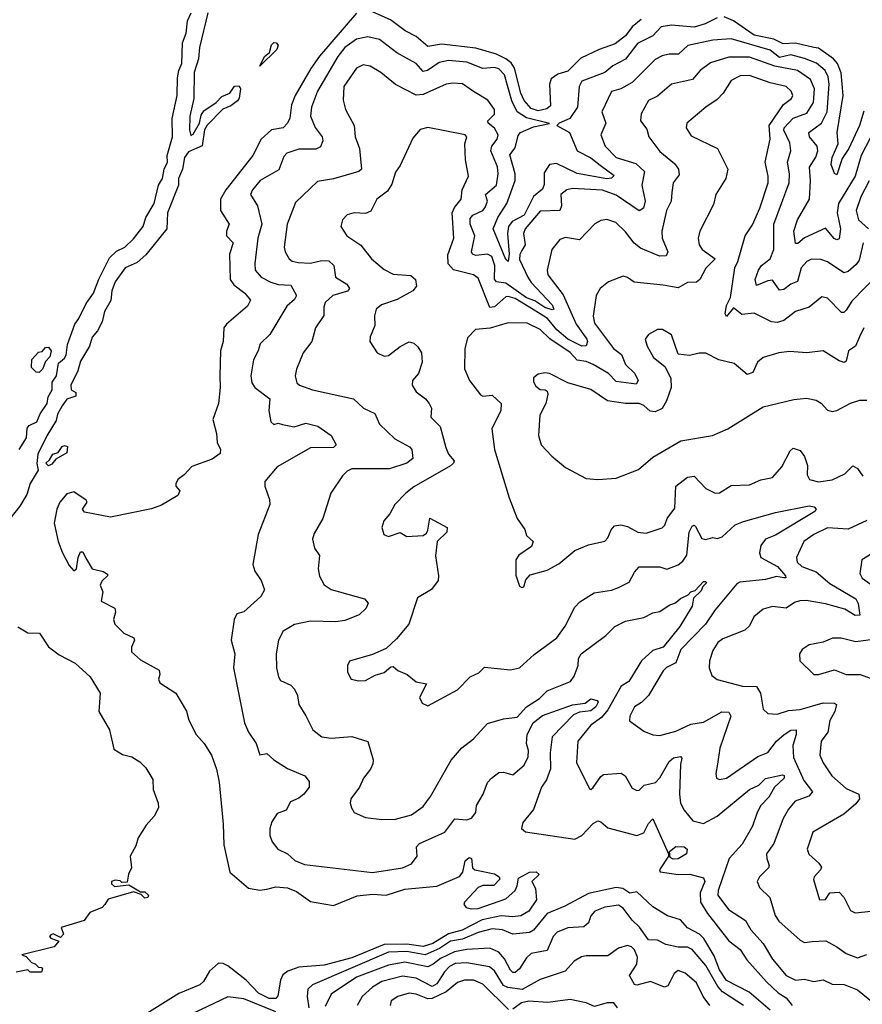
# Model space of a CAD drawing. Extents: x 1552294 to 1694791, y 811929 to 917222.
# Tile 163 of 256: x 1599630 to 1603296, y 858640 to 862925. Entities that reach past the tile are written whole.
import ezdxf

# ---------------------------------------------------------------- set-up
doc = ezdxf.new("R2010")
doc.units = 0

msp = doc.modelspace()

# ---------------------------------------------------------------- linework, layer by layer
at = {"layer": '0CON10XD'}
for points in [[(1599627.9, 861055), (1599660.3, 861105), (1599662.1, 861147.9), (1599670.8, 861159.2), (1599705, 861175.4), (1599719.2, 861210.8), (1599750, 861255), (1599753.7, 861283.7), (1599771.5, 861315), (1599771.9, 861348.1), (1599790.7, 861375), (1599798.8, 861431.2), (1599825, 861451.7), (1599831.7, 861465), (1599838.3, 861511.7), (1599869.4, 861600.6), (1599888, 861625), (1599919.3, 861690.7), (1599951.9, 861735), (1599974.2, 861795.8), (1600020.7, 861889.3), (1600051.8, 861918.2), (1600088.2, 861935), (1600125, 861971.6), (1600167.7, 862025), (1600178.8, 862065), (1600214.6, 862125.4), (1600233.5, 862205), (1600251.6, 862235), (1600258.4, 862275), (1600272.9, 862305), (1600272.1, 862335), (1600295, 862416), (1600294.1, 862495.9), (1600314.8, 862595), (1600317.2, 862672.8), (1600322, 862705), (1600335.8, 862735), (1600336.6, 862776.6), (1600338.2, 862825), (1600353.8, 862866.2), (1600359.8, 862920.2), (1600376.7, 862955)], [(1601095, 862953.1), (1600935, 862767.1), (1600896.3, 862713.7), (1600828, 862595), (1600812, 862555), (1600805, 862496.7), (1600795.5, 862475), (1600775.7, 862454.3), (1600725, 862445.6), (1600680.9, 862405), (1600644, 862335), (1600527, 862185), (1600503.9, 862145), (1600503.5, 862095), (1600542.1, 862035), (1600529.8, 862005), (1600530.2, 861985), (1600558.4, 861955), (1600542.4, 861905), (1600546.2, 861795), (1600561.8, 861771.8), (1600610, 861735), (1600633.8, 861705), (1600621.5, 861678.5), (1600529.4, 861600.6), (1600518.5, 861585), (1600514.7, 861525), (1600504.1, 861485), (1600500.1, 861375), (1600502.7, 861325), (1600494.8, 861255.2), (1600470, 861185), (1600486.5, 861125), (1600489.5, 861085), (1600503.6, 861055), (1600502.8, 861037.2), (1600467.1, 861012.9), (1600378.8, 860981.2), (1600345.6, 860944.4), (1600318, 860925), (1600308.8, 860905), (1600310, 860895), (1600326.7, 860875), (1600318.8, 860855), (1600246.8, 860813.2), (1600203.1, 860796.9), (1600025, 860760), (1599911.7, 860781.7), (1599903.8, 860795), (1599923.3, 860825), (1599920, 860835), (1599865, 860870), (1599835, 860861.4), (1599805, 860825.8), (1599791.9, 860795), (1599780, 860735), (1599798, 860655), (1599816.7, 860605), (1599845, 860550), (1599865, 860527.5), (1599877.5, 860535), (1599883.8, 860585), (1599895, 860610), (1599905, 860610), (1599917.5, 860582.5), (1599945.7, 860535.7), (1599993.9, 860523.9), (1600011.7, 860511.7), (1600012.5, 860505), (1599987.7, 860482.3), (1599980, 860465), (1599991.9, 860435), (1599984, 860395), (1600043.3, 860365), (1600046.4, 860346.4), (1600038.8, 860315), (1600043.3, 860295), (1600082.5, 860255), (1600126.7, 860235), (1600130, 860225), (1600116.2, 860195), (1600116.7, 860175), (1600155, 860138.8), (1600236.7, 860095), (1600240, 860075), (1600233.3, 860055), (1600239.3, 860039.3), (1600310, 859995), (1600355.9, 859915.9), (1600366.4, 859876.4), (1600397.5, 859815), (1600433.3, 859775), (1600464.2, 859724.2), (1600486.4, 859663.6), (1600497.3, 859607.3), (1600515.8, 859425), (1600517.5, 859335), (1600544.2, 859215), (1600625, 859146.5), (1600675, 859137.3), (1600705, 859140.8), (1600745, 859151.3), (1600795, 859147.6), (1600835, 859130.6), (1600895, 859087.8), (1600995, 859071), (1601097.6, 859112.4), (1601165, 859119.8), (1601225, 859114.7), (1601305, 859141.4), (1601445, 859154.8), (1601543.5, 859196.5), (1601557.9, 859215), (1601567.5, 859265), (1601585, 859279.7), (1601595, 859274.3), (1601600, 859235), (1601610, 859225), (1601695, 859208), (1601715.8, 859195.8), (1601718.9, 859185), (1601692.5, 859157.5), (1601645, 859157.9), (1601625, 859148.2), (1601565.6, 859085), (1601562.2, 859075), (1601572, 859062), (1601595, 859055.4), (1601625, 859057.5), (1601745, 859099.4), (1601785, 859135.7), (1601794, 859156), (1601800.6, 859189.4), (1601847.5, 859215), (1601877, 859217), (1601890.6, 859205), (1601858, 859175), (1601873.8, 859145), (1601878, 859095), (1601845, 859045.8), (1601810, 859025), (1601775, 859020.9), (1601724.8, 859024.8), (1601642, 859008), (1601555, 858962.6), (1601495, 858947.7), (1601427.5, 858905), (1601385, 858892.1), (1601315, 858901.7), (1601215, 858900.1), (1601075, 858842.5), (1600955, 858811.4), (1600845, 858802.1), (1600796.5, 858785), (1600775, 858768.5), (1600764.1, 858745), (1600752.6, 858677.4), (1600744.6, 858665.4), (1600715, 858665.2), (1600668.3, 858688.3), (1600615.1, 858745.1), (1600535, 858808.4), (1600515, 858818.6), (1600495, 858820), (1600456.4, 858785), (1600430.1, 858739.9), (1600414.4, 858725), (1600322.9, 858687.1), (1600125.4, 858564.6)], [(1600448.9, 862955), (1600412.1, 862805), (1600407.9, 862755), (1600388.9, 862695), (1600387.6, 862582.4), (1600371, 862505), (1600368.4, 862445), (1600375, 862421.4), (1600385, 862427.1), (1600412.9, 862475), (1600419.6, 862510.4), (1600431, 862529), (1600484.2, 862565), (1600509.1, 862590.9), (1600544, 862605), (1600564.5, 862635.5), (1600585, 862638.1), (1600590.4, 862625), (1600585.4, 862584.6), (1600577.7, 862572.3), (1600549.2, 862550.8), (1600514.2, 862535.8), (1600445, 862466.5)], [(1602665, 862933.7), (1602612.3, 862907.7), (1602565, 862892.6), (1602465, 862902.2), (1602420.8, 862895), (1602385.2, 862854.8), (1602318.5, 862821.5), (1602265, 862754.2), (1602210.5, 862725), (1602175, 862695.4), (1602075, 862657.3), (1602064.1, 862635), (1602056.9, 862545), (1602024.1, 862495.9), (1601976.7, 862475), (1601966.7, 862465), (1602021.8, 862435), (1602055.4, 862355), (1602115, 862324.8), (1602155, 862291.6), (1602216.7, 862246.7), (1602205, 862236), (1602185, 862233.4), (1602055, 862256.5), (1601965, 862300), (1601935, 862294.7), (1601911.7, 862258.3), (1601912, 862208), (1601905, 862187.5), (1601865, 862156.1), (1601824.6, 862075), (1601772.6, 862047.4), (1601756.7, 862025), (1601752.4, 861995), (1601759.7, 861905), (1601755, 861872.9), (1601745, 861882.1), (1601689.7, 862015), (1601709.6, 862065), (1601749.4, 862125), (1601785.5, 862225), (1601785.5, 862255), (1601762.1, 862337.9), (1601785, 862367.7), (1601798.8, 862421.2), (1601808.8, 862435), (1601865, 862458.5), (1601935, 862473.8), (1601835, 862497.8), (1601793.9, 862523.9), (1601771.8, 862571.8), (1601738.5, 862685), (1601715, 862711.7), (1601695, 862717), (1601645, 862713.3), (1601575, 862740.2), (1601495, 862747.3), (1601455, 862739.5), (1601403.8, 862705), (1601385, 862700.5), (1601355, 862735.3), (1601271.5, 862781.5), (1601195, 862838.8), (1601145, 862851.1), (1601095, 862841.1), (1601045, 862804.8), (1601014.7, 862765.3), (1600925.8, 862615), (1600899.2, 862545), (1600895.3, 862505), (1600915, 862456.7), (1600945.5, 862415), (1600948.3, 862398.3), (1600938.5, 862371.5), (1600918.4, 862361.6), (1600845, 862361.9), (1600792.5, 862345), (1600779.8, 862330.2), (1600757.4, 862272.6), (1600676.7, 862225), (1600642.5, 862185), (1600634.4, 862165), (1600664.7, 862114.7), (1600683.6, 862035), (1600666.5, 861975), (1600652.5, 861865), (1600654.6, 861835), (1600680, 861805), (1600722.5, 861782.5), (1600755, 861773), (1600810, 861770), (1600834.4, 861725), (1600825, 861707.1), (1600791.9, 861678.1), (1600717.8, 861555), (1600675.6, 861515), (1600667.9, 861485), (1600647.6, 861445), (1600635.3, 861375), (1600640, 861345), (1600652.7, 861325), (1600718.9, 861275), (1600713.8, 861225), (1600723.3, 861175), (1600735, 861163.8), (1600755, 861170), (1600773.1, 861163.1), (1600824.2, 861154.2), (1600875, 861169.8), (1600926.6, 861156.6), (1600985.5, 861115.5), (1601007.5, 861075), (1600995, 861064.1), (1600895, 861061.9), (1600750.8, 860979.2), (1600696.7, 860915), (1600696.7, 860895), (1600716.6, 860836.6), (1600717.8, 860815), (1600667.8, 860685), (1600644.2, 860555), (1600652.5, 860525), (1600680.6, 860485), (1600695.7, 860444.3), (1600679.2, 860415), (1600605, 860348), (1600575, 860340), (1600562.5, 860315), (1600549.5, 860225), (1600566.4, 860165), (1600560.7, 860105), (1600577.2, 860017.2), (1600607.9, 859865), (1600625.5, 859825), (1600658.5, 859775), (1600675, 859726.7), (1600705, 859731.2), (1600735, 859704), (1600795.9, 859665.9), (1600871.2, 859635), (1600889.7, 859609.7), (1600889.4, 859585), (1600866.7, 859555), (1600845, 859537.5), (1600808.1, 859521.9), (1600790, 859485), (1600749.7, 859470.3), (1600726.4, 859435), (1600717.8, 859405), (1600717.8, 859375), (1600727.9, 859347.9), (1600753.3, 859315), (1600795, 859295.6), (1600826.7, 859266.7), (1600868.9, 859248.9), (1601165, 859214.5), (1601295, 859234.8), (1601335, 859251.8), (1601359.5, 859285), (1601356, 859325), (1601369.5, 859340.5), (1601479.9, 859390.1), (1601523, 859447), (1601575, 859443.8), (1601595, 859450.4), (1601614.6, 859475), (1601617.3, 859505), (1601647.1, 859555), (1601664.6, 859605), (1601682.1, 859625), (1601715, 859648.5), (1601735, 859650), (1601775, 859639.5), (1601825, 859681.4), (1601842.2, 859717.8), (1601843.2, 859745), (1601834.6, 859775), (1601837.5, 859815), (1601863.9, 859865), (1601905, 859897.5), (1602035, 859943.7), (1602089.6, 859950.4), (1602115, 859969.5), (1602142.7, 859962.7), (1602146.2, 859955), (1602136.1, 859935), (1602115, 859917.3), (1602065, 859912.2), (1602040, 859900), (1601945.9, 859805), (1601937.7, 859735), (1601939.1, 859665), (1601922.4, 859617.6), (1601900.2, 859585), (1601865, 859488.6), (1601818.5, 859431.5), (1601812.9, 859405), (1601830.7, 859390.7), (1602045, 859359.6), (1602075.2, 859374.8), (1602125, 859426.5), (1602145, 859439.4), (1602158.8, 859435), (1602188.5, 859408.5), (1602315, 859375.5), (1602345, 859387.1), (1602365, 859426.9), (1602385, 859447.5), (1602453.3, 859295), (1602452.5, 859285), (1602414, 859225), (1602416.2, 859216.2), (1602495, 859205.9), (1602545, 859206.5), (1602605, 859191.2), (1602611.3, 859175), (1602589.8, 859125), (1602591.2, 859085), (1602622.3, 859035), (1602715, 858916.9), (1602765, 858878.5), (1602793.4, 858833.4), (1602878.5, 858738.5), (1602930, 858690), (1602965, 858668.8), (1602991.2, 858635)], [(1602333.5, 862926.5), (1602295, 862893.9), (1602265, 862854.8), (1602220.1, 862819.9), (1602151.1, 862795), (1602071.7, 862758.3), (1602015, 862701.8), (1601971.9, 862688.1), (1601942.3, 862667.7), (1601935.3, 862645), (1601938.9, 862551.1), (1601922.7, 862537.3), (1601885, 862528.6), (1601855, 862539.4), (1601825, 862573.7), (1601810.1, 862605), (1601782.6, 862715), (1601768, 862738), (1601745.6, 862755.6), (1601705, 862775.1), (1601615, 862801.7), (1601465, 862819.5), (1601405, 862809.2), (1601355, 862852.5), (1601306.9, 862876.9), (1601242.9, 862925), (1601155, 862964.1)], [(1603302.2, 862527.8), (1603283.7, 862465), (1603237.8, 862365), (1603208.3, 862321.7), (1603185, 862250), (1603175, 862256), (1603161, 862295), (1603165.3, 862325), (1603191.4, 862385), (1603186.5, 862435), (1603212, 862595), (1603204.4, 862694.4), (1603187.6, 862735), (1603170.2, 862755), (1603105, 862800.9), (1603085.1, 862805.1), (1603005, 862823.2), (1602950.8, 862820.8), (1602910.4, 862840.4), (1602825, 862858.7), (1602735, 862920), (1602695, 862937.5)], [(1600675, 862723.3), (1600694.5, 862765), (1600717.1, 862782.9), (1600725, 862815.8), (1600735, 862826.7), (1600746, 862825), (1600754.4, 862815), (1600748.2, 862795), (1600675, 862723.3)], [(1603330.1, 862409.9), (1603290.9, 862335), (1603265.2, 862245), (1603192.2, 862125), (1603186.7, 862085), (1603201.4, 862015), (1603195, 861971.1), (1603185, 861966.9), (1603172.8, 861972.8), (1603135, 862017.5), (1603044.4, 861975.6), (1603015, 861952), (1603005, 861951.1), (1602997.4, 862005), (1603013.7, 862055), (1603066.2, 862145), (1603070.3, 862225), (1603066.2, 862283.8), (1603093.3, 862326.7), (1603101.9, 862355), (1603099.2, 862375), (1603065.9, 862415), (1603063.1, 862435), (1603118.4, 862475), (1603142.3, 862525), (1603152.2, 862645), (1603147.3, 862677.3), (1603134.1, 862704.1), (1603096.1, 862736.1), (1603045, 862757), (1602985, 862772.3), (1602935, 862760.5), (1602895, 862792.2), (1602725, 862842.4), (1602645, 862836.8), (1602536.2, 862813.8), (1602496, 862775), (1602455, 862775.8), (1602425, 862768.6)], [(1602425, 862768.6), (1602395, 862752), (1602295, 862652.3), (1602245.8, 862625), (1602205, 862613.5), (1602163.3, 862525), (1602180.7, 862475), (1602158.7, 862425), (1602176.8, 862375), (1602225.5, 862325), (1602309.9, 862299.9), (1602348.7, 862265), (1602336.1, 862205), (1602351.1, 862135), (1602344.2, 862105.8), (1602325, 862093.5), (1602225, 862161.9), (1602165, 862183.1), (1602035, 862190.5), (1602010, 862185), (1601984.5, 862165), (1601987.5, 862115), (1601979.4, 862095), (1601895, 862091.6), (1601828.7, 862015), (1601821.4, 861995), (1601828.4, 861945), (1601815, 861921.3), (1601806.3, 861903.7), (1601805, 861881.1), (1601840.6, 861805), (1601855, 861782.2), (1601946.4, 861685), (1601954.2, 861665.8), (1601946.7, 861663.3), (1601915, 861672.8), (1601871.4, 861701.4), (1601834.8, 861714.8), (1601745, 861779.3), (1601704.5, 861784.5), (1601696, 861796), (1601697, 861855), (1601684.4, 861894.4), (1601665, 861904.7), (1601615, 861899), (1601600, 861905), (1601595.3, 861915), (1601609.5, 861985), (1601590.2, 862035), (1601589.3, 862060.7), (1601602.1, 862075), (1601644.7, 862095), (1601655, 862108), (1601664.8, 862135), (1601657.1, 862165), (1601703.7, 862205), (1601711.5, 862255), (1601708.1, 862285), (1601680.2, 862355), (1601683.4, 862375), (1601706.7, 862405), (1601712, 862425), (1601695, 862453.2), (1601668.6, 862475), (1601667.1, 862485), (1601696.1, 862513.9), (1601696, 862535), (1601666.7, 862575), (1601605, 862612.7), (1601555.8, 862645.8), (1601515, 862649.7), (1601485, 862644.1), (1601385, 862599.7), (1601355, 862597.6), (1601265, 862642.7), (1601200.8, 862695), (1601155, 862722.5), (1601125, 862729.6), (1601095.9, 862714.1), (1601040.4, 862635), (1601037.1, 862575), (1601047.3, 862535), (1601085.4, 862465), (1601089.2, 862415), (1601108.7, 862365), (1601117.5, 862275), (1601105.3, 862264.7), (1600995, 862232.8), (1600925, 862221.1), (1600829.8, 862130.2), (1600793.8, 862036.2), (1600780.4, 861935), (1600784.7, 861914.7), (1600802.5, 861885), (1600815, 861874.6), (1600841.5, 861868.5), (1600895, 861865.2), (1600945, 861877.6), (1600975.3, 861875.3), (1600996.9, 861855), (1601004.6, 861805), (1601053.5, 861775), (1601065.5, 861755), (1601056.1, 861743.9), (1600992.3, 861725), (1600959.6, 861695), (1600953.1, 861675), (1600952.6, 861637.4), (1600916.9, 861585), (1600901.1, 861525), (1600863.5, 861475), (1600834.4, 861405), (1600828.9, 861375), (1600835.8, 861345), (1600848, 861335), (1600904, 861315), (1601082.5, 861275), (1601126.2, 861235), (1601175, 861210.9), (1601195.6, 861165), (1601261.7, 861101.7), (1601326.4, 861066.4), (1601335.5, 861055), (1601341.1, 861015), (1601314.3, 860995), (1601238.7, 860971.3), (1601139.5, 860970.5), (1601075, 860971.4), (1601055, 860960.8), (1601035, 860940), (1600984.2, 860865), (1600949.4, 860755), (1600910.9, 860689.1), (1600904.3, 860665), (1600912, 860625), (1600934, 860594), (1600927.9, 860535), (1600935, 860504), (1600955, 860465.6), (1600985, 860445.5), (1601130, 860405), (1601145.6, 860385.6), (1601138, 860365), (1601107.5, 860335), (1601045, 860310.8), (1601005, 860304.2), (1600895, 860308), (1600826.3, 860293.7), (1600776.4, 860263.6), (1600755.7, 860225), (1600745.7, 860165), (1600746.9, 860105), (1600755.6, 860065.6), (1600765, 860050), (1600809.4, 860029.4), (1600825, 860011.2), (1600839.4, 859985), (1600844.5, 859945), (1600875, 859895.6), (1600905, 859834.4), (1600944, 859804), (1600985, 859798.8), (1601075.6, 859805.6), (1601145, 859784.3), (1601168.5, 859705), (1601166.2, 859686.2), (1601156.7, 859663.3), (1601125.5, 859625), (1601108.9, 859585), (1601071.4, 859535), (1601068.1, 859515), (1601072.9, 859495), (1601085.6, 859475.6), (1601135, 859453.3), (1601205, 859444.5), (1601265, 859445.5), (1601335, 859464.5), (1601385, 859501.1), (1601417.5, 859545), (1601507.7, 859702.3), (1601553.2, 859756.8), (1601604.2, 859795), (1601665, 859862.5), (1601735, 859882.5), (1601795, 859890.2), (1601834.6, 859935), (1601891.7, 859971.7), (1601925.3, 860004.7), (1602026.5, 860045), (1602041.9, 860068.1), (1602059.2, 860115), (1602060.6, 860145), (1602072.6, 860165), (1602180, 860245), (1602219.5, 860285), (1602265, 860307.3), (1602345, 860324.4), (1602385, 860344), (1602415, 860350), (1602455, 860378), (1602483, 860387), (1602505, 860406.7), (1602538.3, 860421.7), (1602550, 860435), (1602568.3, 860441.7), (1602605, 860480), (1602615, 860480), (1602617.5, 860475), (1602601.7, 860458.3), (1602595, 860440), (1602561.7, 860408.3), (1602555, 860372.5), (1602502.5, 860285), (1602430, 860195), (1602385, 860180), (1602335, 860134.8), (1602279.5, 860045), (1602246.7, 860025), (1602188.8, 859921.2), (1602161.4, 859888.6), (1602115.3, 859855), (1602058.5, 859785), (1602053.1, 859693.1), (1602108.3, 859578.3), (1602115, 859575.8), (1602125, 859584.4), (1602158.1, 859631.9), (1602170.2, 859639.8), (1602246.2, 859646.2), (1602264.7, 859634.7), (1602295, 859580.5), (1602315, 859571.1), (1602325, 859572.9), (1602346.2, 859593.8), (1602395.5, 859605), (1602415, 859626.5), (1602455, 859697.7), (1602475, 859713.1), (1602505, 859718.6), (1602511.2, 859711.2), (1602505.3, 859684.7), (1602500.6, 859555), (1602504.6, 859515), (1602520.6, 859485), (1602558.3, 859438.3), (1602605, 859427.9), (1602665, 859459.3), (1602805, 859574.8), (1602845, 859594.3), (1602875, 859622.4), (1602895, 859627.2), (1602948.6, 859638.6), (1602956.1, 859636.1), (1602956.3, 859625), (1602914.4, 859585.6), (1602888.5, 859541.5), (1602854.8, 859505), (1602838.1, 859475), (1602818.5, 859415), (1602772.5, 859337.5), (1602717.1, 859275), (1602668.7, 859135), (1602667.3, 859115), (1602713.6, 859053.6), (1602787.1, 859005), (1602811.1, 858965), (1602865, 858905.5), (1602905, 858836.5), (1602965, 858765.9), (1603005, 858746), (1603045, 858750.3), (1603085, 858740.2), (1603125, 858746.9), (1603165, 858727.7), (1603216.7, 858726.7), (1603275, 858703.5), (1603345, 858646.2)], [(1603300.2, 861955), (1603281.5, 861878.5), (1603269.4, 861860.6), (1603235, 861829.6), (1603215, 861823.1), (1603145, 861872.3), (1603115, 861881.6), (1603075, 861883.9), (1603055, 861873.1), (1603030.5, 861845), (1603014.3, 861785.7), (1602985, 861773.8), (1602955, 861751.9), (1602935, 861748.2), (1602905, 861791.1), (1602885, 861789.2), (1602835, 861768.6), (1602830, 861795), (1602843.6, 861835), (1602857.7, 861855), (1602895.1, 861884.9), (1602911, 861925), (1602910.6, 862035), (1602977.7, 862215), (1602978.4, 862255), (1602970.2, 862305), (1602985.3, 862355), (1602979.9, 862390.1), (1602954.5, 862445), (1602955.7, 862455), (1602995, 862496.6), (1603055, 862519.2), (1603083.1, 862565), (1603088.1, 862625), (1603070.3, 862665), (1603013.6, 862705), (1602915, 862722.9), (1602805, 862763), (1602715, 862762.3), (1602635, 862737.1), (1602590.8, 862705), (1602556.4, 862665), (1602465, 862644.4), (1602405, 862593.3), (1602365.8, 862574.2), (1602333.7, 862516.3), (1602330.9, 862485), (1602359.1, 862449.1), (1602367.5, 862415), (1602415, 862351.5), (1602479.1, 862299.1), (1602496.2, 862275), (1602499.6, 862250.4), (1602472.9, 862215), (1602466.9, 862173.1), (1602464.1, 862135.9), (1602444.2, 862095), (1602423.4, 862005), (1602424.7, 861975), (1602449.2, 861915), (1602442.2, 861897.8), (1602413.9, 861896.1), (1602330.8, 861930.8), (1602303.1, 861953.1), (1602265, 862002.3), (1602223.3, 862043.3), (1602185, 862056.2), (1602158.3, 862051.7), (1602132.5, 862037.5), (1602065, 861967.5), (1602005, 861977.5), (1601980.6, 861969.4), (1601944.6, 861925.4), (1601924.6, 861835.4), (1601927.9, 861815), (1601995, 861727.5), (1602050.6, 861600.6), (1602096.9, 861535), (1602100.5, 861525), (1602095, 861506.1), (1602075, 861504.5), (1602015, 861535.4), (1601967.4, 861575), (1601926.1, 861625), (1601894.8, 861644.8)], [(1603362.9, 861817.1), (1603250.2, 861699.8), (1603225, 861661.1), (1603215, 861651.1), (1603205, 861650.9), (1603145, 861713.3), (1603120.2, 861719.8), (1603065, 861674.6), (1603005, 861655.4), (1602955, 861616), (1602925, 861607.3), (1602900.3, 861610.3), (1602825, 861648.5), (1602772.2, 861642.2), (1602735, 861671.2), (1602705, 861633.3), (1602699.4, 861645), (1602705, 861681.2), (1602722.9, 861717.1), (1602741.4, 861845), (1602755, 861873.3), (1602785.9, 861985), (1602817.4, 862032.6), (1602849.7, 862105), (1602885.7, 862215), (1602885.8, 862245), (1602873.2, 862305), (1602894.8, 862405), (1602890.8, 862465), (1602953.1, 862556.9), (1602987.4, 862582.6), (1602993.8, 862595), (1602986.8, 862615), (1602965, 862634.1), (1602895, 862650.4), (1602805, 862683.1), (1602765, 862681.6), (1602725, 862660.9), (1602690, 862605), (1602665, 862577.5), (1602615, 862545.4), (1602532.9, 862475), (1602529.4, 862455), (1602550.6, 862420.6), (1602666.4, 862365), (1602710.8, 862275), (1602702.5, 862235), (1602658.8, 862165), (1602648.6, 862121.4), (1602589.2, 862005), (1602581.4, 861975), (1602585.4, 861945.4), (1602599.4, 861925), (1602656, 861885), (1602615, 861844.4), (1602588.9, 861795), (1602575, 861782.7), (1602535, 861781.9), (1602495, 861758.8), (1602429.6, 861769.6), (1602302.9, 861782.9), (1602275, 861803.8), (1602255, 861809.2), (1602192, 861785), (1602155.7, 861755), (1602138.5, 861725), (1602124.7, 861635), (1602130.9, 861605), (1602212.7, 861495), (1602247.8, 861467.8), (1602265, 861424.7), (1602306.4, 861385), (1602320, 861355), (1602311.3, 861338.7), (1602225, 861350.7), (1602191.1, 861385), (1602125, 861424.1), (1602095, 861438.4), (1602055, 861443.1), (1602025, 861477), (1601936.2, 861536.2), (1601895, 861577.8), (1601837.5, 861605), (1601755, 861605.5), (1601677.1, 861582.9), (1601613.1, 861576.9), (1601578.9, 861541.1), (1601567.2, 861492.8), (1601565.5, 861405.5), (1601586.9, 861355), (1601635, 861293.1), (1601645, 861286.7), (1601685, 861291.4), (1601724.3, 861255), (1601723.6, 861225), (1601684.5, 861145), (1601696.4, 861055), (1601760, 860845), (1601794, 860754), (1601827, 860707), (1601835, 860680), (1601863.8, 860655), (1601857.2, 860632.8), (1601801.4, 860595), (1601787.8, 860575), (1601788.3, 860508.3), (1601805, 860460), (1601815, 860453.8), (1601823.3, 860456.7), (1601831.7, 860488.3), (1601851, 860509), (1601925, 860530), (1601975, 860558), (1602044.6, 860615.4), (1602105, 860640), (1602175, 860656), (1602189.3, 860670.7), (1602202.7, 860705), (1602217.9, 860722.1), (1602245, 860727.3), (1602275, 860719.1), (1602318.8, 860695), (1602355, 860690.4), (1602425, 860714.4), (1602436.9, 860725), (1602446.9, 860755), (1602480, 860800), (1602484.8, 860895.2), (1602535, 860934.6), (1602565, 860938.5), (1602615, 860884.6), (1602655, 860864.4), (1602675, 860865.6), (1602725, 860898.5), (1602805, 860901.5), (1602855, 860922.9), (1602905, 860932.9), (1602945, 860979.5), (1602981.3, 861048.7), (1602995, 861060), (1603025, 861050), (1603045, 861024.2), (1603056.7, 860985), (1603055.6, 860945), (1603066.2, 860925), (1603105, 860914.5), (1603165, 860922.5), (1603220.3, 860949.7), (1603255, 860984.4), (1603275, 860972.2), (1603298.5, 860938.5)], [(1600445, 862466.5), (1600433.7, 862446.3), (1600424.2, 862375.8), (1600365, 862350.9), (1600347.2, 862325), (1600337.8, 862275), (1600320.7, 862235), (1600320.6, 862205), (1600272.9, 862085), (1600270, 862015), (1600178.2, 861901.8), (1600141.2, 861868.8), (1600089.3, 861845), (1600045.6, 861785), (1600030.9, 861745), (1600026.8, 861703.2), (1599999.3, 861655), (1599989.1, 861610.9), (1599969, 861571), (1599945, 861543.1), (1599933.4, 861505), (1599895, 861438.9), (1599883.4, 861396.6), (1599852.6, 861335), (1599854.1, 861314.1), (1599875, 861302.5), (1599875, 861287.5), (1599835, 861273.5), (1599814.3, 861245), (1599795, 861208.9), (1599788.3, 861181.7), (1599747.7, 861115), (1599708.9, 861035), (1599704.5, 860994.5), (1599710, 860965), (1599675, 860907.1), (1599661.5, 860858.5), (1599631.3, 860808.7), (1599565.5, 860725)], [(1601894.8, 861644.8), (1601785, 861712.1), (1601755, 861721.2), (1601745, 861719), (1601695, 861675.2), (1601675, 861672.2), (1601625, 861800.4), (1601604.2, 861815), (1601516.9, 861836.9), (1601493.6, 861863.6), (1601492.1, 861902.1), (1601518.4, 861975), (1601511.3, 862085), (1601521.4, 862108.6), (1601551.2, 862145), (1601554.4, 862185), (1601583.2, 862245), (1601569.1, 862315), (1601566.9, 862385), (1601575.6, 862415), (1601568.6, 862425), (1601405, 862455.7), (1601372.5, 862447.5), (1601340.6, 862409.4), (1601285, 862291.2), (1601265, 862262.5), (1601249.7, 862210.3), (1601230.3, 862179.7), (1601184.2, 862145), (1601158.1, 862091.9), (1601135, 862082.1), (1601085, 862084.5), (1601055, 862076.7), (1601034.4, 862055), (1601027.1, 862025), (1601052.9, 861985), (1601113.8, 861943.8), (1601160.8, 861885), (1601215, 861838.6), (1601255, 861818.2), (1601331.9, 861811.9), (1601352.5, 861795), (1601355.7, 861765), (1601340.8, 861745), (1601272.2, 861707.8), (1601203.8, 861685), (1601180.8, 861665), (1601173.2, 861636.8), (1601174.4, 861595), (1601154.4, 861545), (1601152.9, 861525), (1601185, 861475.8), (1601215, 861461.1), (1601235, 861463.6), (1601285, 861502.5), (1601325, 861522.9), (1601345, 861517.8), (1601361.5, 861501.5), (1601377.9, 861475), (1601380.7, 861435), (1601365.2, 861385), (1601339.3, 861355), (1601337.3, 861335), (1601355, 861305.6), (1601395.3, 861275.3), (1601411.8, 861255), (1601421.9, 861235), (1601418.6, 861195), (1601459.7, 861155), (1601483.4, 861063.4), (1601496, 861035), (1601519.6, 861005), (1601516.8, 860995), (1601505, 860983.2), (1601345, 860892.5), (1601310, 860865), (1601262.5, 860815), (1601240, 860775), (1601213.8, 860745), (1601206, 860715), (1601214.3, 860685), (1601235, 860675.7), (1601285, 860694.2), (1601315, 860676.9), (1601385, 860680), (1601399.6, 860690.4), (1601406.1, 860703.9), (1601415, 860755.5), (1601490, 860715), (1601488.1, 860695), (1601446, 860655), (1601438.6, 860591.4), (1601452.5, 860505), (1601450, 860485), (1601421.4, 860445), (1601360.6, 860409.4), (1601323.3, 860295), (1601269.6, 860230.4), (1601225, 860189.2), (1601165, 860162), (1601065, 860133.3), (1601056, 860115), (1601055.9, 860085.9), (1601072.5, 860055), (1601105, 860047.5), (1601135, 860049.4), (1601177, 860073), (1601215, 860084.4), (1601245, 860109.2), (1601255, 860110), (1601275, 860092.5), (1601315.5, 860075.5), (1601354.4, 860044.4), (1601400, 860035), (1601370, 859975), (1601380.7, 859950.7), (1601405, 859940), (1601535, 860009.2), (1601589.2, 860065), (1601627.6, 860082.4), (1601652.2, 860107.8), (1601766, 860096), (1601804.8, 860105.2), (1601867.7, 860162.3), (1601967.1, 860235), (1602003.3, 860286.7), (1602045, 860368.6), (1602067.4, 860392.6), (1602128.6, 860431.4), (1602205, 860442.9), (1602235, 860454.5), (1602281.9, 860478.1), (1602305, 860521.1), (1602325, 860544.4), (1602415, 860544.2), (1602445, 860534.2), (1602495, 860553.6), (1602515, 860568.2), (1602532.1, 860595), (1602542.1, 860695), (1602555, 860721.9), (1602565, 860725.7), (1602570, 860720), (1602597, 860667), (1602615, 860662.8), (1602645, 860671.2), (1602665, 860668), (1602686, 860675), (1602742.3, 860727.7), (1602778.6, 860741.4), (1602918.7, 860781.3), (1603065, 860809), (1603086.2, 860805), (1603094.6, 860795), (1603088.9, 860785), (1602917.6, 860682.4), (1602875, 860665.2), (1602855, 860636.4), (1602848.3, 860605), (1602855, 860585.3), (1602926.4, 860546.4), (1602962.2, 860505), (1602963, 860497), (1602955, 860495.7), (1602922.5, 860502.5), (1602875, 860488.7), (1602762.7, 860477.3), (1602750.2, 860469.8), (1602655, 860357.5), (1602613.7, 860295), (1602506.1, 860185), (1602483.9, 860126.1), (1602444.3, 860105.7), (1602428.9, 860091.1), (1602365.3, 859984.7), (1602335, 859953.3), (1602304.5, 859935), (1602284.2, 859894.2), (1602283.4, 859873.4), (1602345, 859828.6), (1602385, 859813.3), (1602415, 859810.9), (1602485, 859828.9), (1602550.1, 859859.9), (1602605, 859868.5), (1602685, 859912.8), (1602715, 859912.2), (1602724.5, 859895), (1602675.4, 859755), (1602665.6, 859685.6), (1602658, 859645), (1602661.2, 859625), (1602675, 859618), (1602705, 859624.5), (1602841.7, 859718.3), (1602885, 859736.9), (1602922.4, 859785), (1602955.4, 859815), (1602985, 859832.7), (1603007.5, 859835), (1603008.3, 859815), (1602993.2, 859766.8), (1602997, 859715), (1603041.2, 859615), (1603079.4, 859565), (1603063.3, 859546.7), (1603003.3, 859525), (1602975, 859490), (1602951.7, 859448.3), (1602910.4, 859339.6), (1602879.6, 859295), (1602880, 859275), (1602890.9, 859245), (1602888.2, 859235), (1602848.2, 859195), (1602838.9, 859175), (1602848.1, 859148.1), (1602893.5, 859105), (1602916.3, 859026.3), (1602932.8, 859002.8), (1603025, 858918.9), (1603045, 858910), (1603077, 858913), (1603136.7, 858916.7), (1603185, 858891.1), (1603225, 858860.8), (1603275, 858842.3), (1603315, 858857.5)], [(1603325.7, 862224.3), (1603289.2, 862155), (1603269.4, 862095), (1603279.3, 862055), (1603323.4, 862015)], [(1603302.9, 861585), (1603283.2, 861545), (1603265.6, 861505), (1603236.4, 861483.6), (1603225, 861440), (1603216.4, 861433.6), (1603195, 861440.6), (1603125, 861484.2), (1603055, 861475.7), (1602978.9, 861481.1), (1602932.5, 861475), (1602863.8, 861455), (1602840, 861435), (1602820, 861390), (1602795, 861380.8), (1602738.8, 861428.8), (1602672, 861445), (1602615, 861473.5), (1602585.6, 861474.4), (1602544.2, 861464.2), (1602495, 861470), (1602465, 861553.3), (1602426.4, 861576.4), (1602405, 861576.9), (1602366, 861555), (1602350.8, 861535), (1602359.2, 861505), (1602386.9, 861455), (1602436.3, 861416.3), (1602463.4, 861365), (1602464.2, 861325), (1602444, 861266), (1602425, 861232.9), (1602395, 861218.7), (1602372.2, 861222.2), (1602345, 861245.9), (1602325, 861254.7), (1602265.2, 861254.8), (1602186.6, 861266.6), (1602115, 861315.5), (1602015, 861345.6), (1601935, 861385.8), (1601915, 861388.8), (1601885, 861382.5), (1601865, 861367.5), (1601865, 861350), (1601875, 861330), (1601895, 861316.2), (1601916.7, 861315), (1601925, 861308.8), (1601928.1, 861295), (1601918.5, 861255), (1601893.5, 861205), (1601886.5, 861116.5), (1601898.1, 861075), (1601945, 861025.6), (1602005, 860976.9), (1602095, 860928.1), (1602145, 860924.4), (1602225, 860930.6), (1602322.4, 860967.6), (1602385, 861021.4), (1602506.7, 861093.3), (1602644.6, 861115.4), (1602710.8, 861145), (1602865, 861240), (1602997.8, 861272.2), (1603052.4, 861277.6), (1603095, 861268.9), (1603116.7, 861256.7), (1603145, 861225.8), (1603165, 861220.8), (1603185, 861224.3), (1603245, 861256.9), (1603285, 861270), (1603315, 861269.5)], [(1599715, 861390), (1599701.7, 861391.7), (1599681.7, 861411.7), (1599683, 861447), (1599711.7, 861478.3), (1599728.3, 861481.7), (1599741.7, 861498.3), (1599755, 861500), (1599766.7, 861485), (1599761.7, 861458.3), (1599741.7, 861438.3), (1599730, 861405), (1599715, 861390)], [(1599755, 860983.8), (1599743.3, 860995), (1599760, 861010), (1599773.8, 861035), (1599797.5, 861042.5), (1599815, 861067.5), (1599825, 861072.5), (1599838.3, 861068.3), (1599835, 861040), (1599787, 861013), (1599769.3, 860990.7), (1599755, 860983.8)], [(1603315, 860745.7), (1603235, 860707.5), (1603145, 860714.3), (1603085, 860684.4), (1603041.9, 860655), (1603009.1, 860585), (1603012.8, 860565), (1603032.9, 860545), (1603095, 860522.2), (1603155, 860471.4), (1603267.5, 860405), (1603277.2, 860385), (1603285, 860334.3), (1603265, 860331.8), (1603220.2, 860360.2), (1603135, 860383.6), (1603051.8, 860398.2), (1603024.1, 860395.9), (1603001.1, 860388.9), (1602965, 860364.4), (1602905, 860371.2), (1602865, 860359.4), (1602823.8, 860326.2), (1602805, 860288.1), (1602785, 860268.9), (1602689.1, 860230.9), (1602667.3, 860215), (1602645, 860180), (1602631.5, 860135), (1602630, 860105), (1602640.9, 860070.9), (1602665, 860053.3), (1602775, 860024.7), (1602835, 860023.1), (1602852.6, 859995), (1602864.4, 859925), (1602885.4, 859905.4), (1602925, 859902.5), (1602975, 859918.9), (1603025, 859923.2), (1603125, 859952.4), (1603175, 859950.8), (1603183.8, 859945), (1603176.9, 859915), (1603154.2, 859875), (1603146.5, 859825), (1603116.4, 859785), (1603110.4, 859725), (1603125, 859690.6), (1603163.8, 859635), (1603225, 859579.2), (1603280, 859555), (1603282.9, 859535), (1603267.6, 859512.4), (1603215, 859467.5), (1603080, 859390), (1603055.4, 859315), (1603063.3, 859293.3), (1603107.1, 859255), (1603117.6, 859237.6), (1603114.2, 859225), (1603085.8, 859195), (1603083, 859183), (1603110, 859095), (1603135, 859096.2), (1603155, 859126), (1603195, 859128.1), (1603215, 859106.9), (1603245, 859048.6), (1603265, 859038.9), (1603335, 859045.5)], [(1603338.3, 860601.7), (1603293.8, 860575), (1603285.7, 860515), (1603295, 860494.5), (1603365, 860446)], [(1599622.7, 860282.7), (1599665, 860257.1), (1599716, 860255), (1599755.4, 860195.4), (1599801.7, 860161.7), (1599871.2, 860125), (1599936, 860065), (1599980, 859995), (1599973.8, 859915), (1600020.8, 859835), (1600040, 859750), (1600077, 859727), (1600117.7, 859717.7), (1600152.5, 859695), (1600179.3, 859669.3), (1600209.3, 859619.3), (1600211.2, 859575), (1600233.1, 859515), (1600234.3, 859495), (1600215, 859458.8), (1600180.7, 859419.3), (1600145.6, 859364.4), (1600135, 859330), (1600110, 859285), (1600116.2, 859235), (1600103, 859207), (1600098.3, 859171.7), (1600075, 859170), (1600067, 859177), (1600045, 859180), (1600030, 859175), (1600030, 859165), (1600043, 859153), (1600105, 859160), (1600155, 859130), (1600175, 859130), (1600190, 859115), (1600187.5, 859105), (1600175, 859102.5), (1600158.3, 859118.3), (1600125, 859130), (1600015, 859097.5), (1600000, 859075), (1599988.3, 859061.7), (1599935, 859040), (1599910, 859005), (1599810, 858975), (1599820, 858945), (1599808.3, 858931.7), (1599776.4, 858946.4), (1599765, 858943.3), (1599760, 858935), (1599765, 858928.8), (1599800, 858915), (1599779.4, 858890.6), (1599640, 858855), (1599658.3, 858848.3), (1599681.7, 858821.7), (1599697, 858817), (1599711.7, 858801.7), (1599725, 858800), (1599730, 858795), (1599725, 858780), (1599675, 858780), (1599665, 858790), (1599615, 858780)], [(1603342.6, 860227.4), (1603267.6, 860217.6), (1603203.2, 860233.2), (1603166.8, 860233.2), (1603125, 860216.9), (1603065, 860204.5), (1603034.2, 860185), (1603021.9, 860165), (1603024.6, 860134.6), (1603085, 860075.6), (1603105, 860075.6), (1603175.5, 860095.5), (1603225.8, 860075.8), (1603285.8, 860075.8), (1603330.7, 860059.3)], [(1602472.4, 859272.4), (1602459.5, 859279.5), (1602457.5, 859305), (1602485, 859327), (1602520.8, 859325), (1602533.5, 859315), (1602531.7, 859295), (1602495, 859273.2), (1602472.4, 859272.4)], [(1602895, 858614.6), (1602802.9, 858692.9), (1602705, 858744), (1602675, 858790.5), (1602651.7, 858851.7), (1602606.9, 858926.9), (1602587.7, 858945), (1602535, 858973), (1602505, 859008.1), (1602448.1, 859025), (1602384.9, 859064.9), (1602315, 859130), (1602285, 859124), (1602254, 859144), (1602225, 859148.6), (1602105, 859122.3), (1602002.1, 859067.9), (1601925, 859035.8), (1601865, 858962.5), (1601847.6, 858952.4), (1601775, 858945.4), (1601730, 858965), (1601685, 858968.3), (1601625, 858952.9), (1601556.2, 858923.8), (1601505, 858915.6), (1601456.6, 858883.4), (1601393.8, 858856.2), (1601315, 858870.1), (1601235, 858866.9), (1600904.4, 858725.6), (1600884.3, 858705.7), (1600880.8, 858675), (1600888.6, 858625)], [(1602778.7, 858635), (1602687.5, 858695), (1602667.9, 858717.9), (1602615, 858808.6), (1602555, 858878.9), (1602535, 858889.1), (1602495, 858888.9), (1602441.3, 858901.3), (1602405, 858918.9), (1602365, 858920.4), (1602326.4, 858976.4), (1602295, 859006), (1602255, 859059.2), (1602235, 859071.9), (1602175, 859062.4), (1602132.5, 859045), (1602115.5, 859025), (1602104.5, 858995), (1602085, 858977.3), (1602015, 858972.6), (1601968.2, 858955), (1601951.4, 858935), (1601925.4, 858875), (1601855, 858861.2), (1601835, 858842.1), (1601805, 858794.7), (1601785, 858778.4), (1601775, 858778.9), (1601765, 858788.5), (1601738.6, 858838.6), (1601715, 858867.6), (1601675, 858884.8), (1601575, 858879.5), (1601521.7, 858868.3), (1601460.5, 858839.5), (1601428.2, 858815), (1601405, 858803.9), (1601305, 858824), (1601235, 858811.3), (1601095, 858758.7), (1600985.6, 858685), (1600959.7, 858630.3)], [(1602632.7, 858635), (1602603.1, 858675), (1602574.3, 858734.3), (1602525, 858776.5), (1602495, 858787.3), (1602477.1, 858775), (1602460.2, 858739.8), (1602449.8, 858720.2), (1602435.5, 858714.5), (1602375, 858739.8), (1602315, 858723.1), (1602305, 858726.9), (1602283.1, 858765), (1602314.5, 858815), (1602318.5, 858845), (1602305, 858877.1), (1602291.1, 858891.1), (1602275, 858895.6), (1602235, 858884.5), (1602188.4, 858851.6), (1602095, 858851.9), (1602073.5, 858846.5), (1602042, 858828), (1602002.5, 858785), (1601895, 858747.6), (1601815.4, 858704.6), (1601753.5, 858713.5), (1601735, 858721.6), (1601695.8, 858785.8), (1601673.9, 858803.9), (1601575, 858821.2), (1601525, 858817.7), (1601499.7, 858805), (1601477.9, 858782.1), (1601445, 858730), (1601425, 858717.2), (1601355, 858753.4), (1601295, 858763.4), (1601205, 858740.3), (1601164.4, 858715.6), (1601120.5, 858675), (1601098.6, 858635)], [(1601757.2, 858617.2), (1601645, 858728.6), (1601605, 858745.8), (1601565, 858745.2), (1601535, 858734.7), (1601485.7, 858694.3), (1601425, 858666.1), (1601405, 858664.6), (1601355, 858683.8), (1601325, 858688.1), (1601275, 858674.7), (1601246.4, 858655), (1601241.8, 858635)], [(1600745, 858608.3), (1600605, 858663.7), (1600535, 858672.6), (1600325, 858573.3)], [(1602230.4, 858625), (1602215, 858646.9), (1602186.4, 858646.4), (1602130.9, 858630.9), (1602095, 858646.7), (1602025, 858661.9), (1601927.6, 858647.6), (1601845, 858654.2), (1601813.7, 858646.3), (1601775, 858618.9)]]:
    msp.add_lwpolyline(points, dxfattribs=at)

doc.saveas('drawing.dxf')
